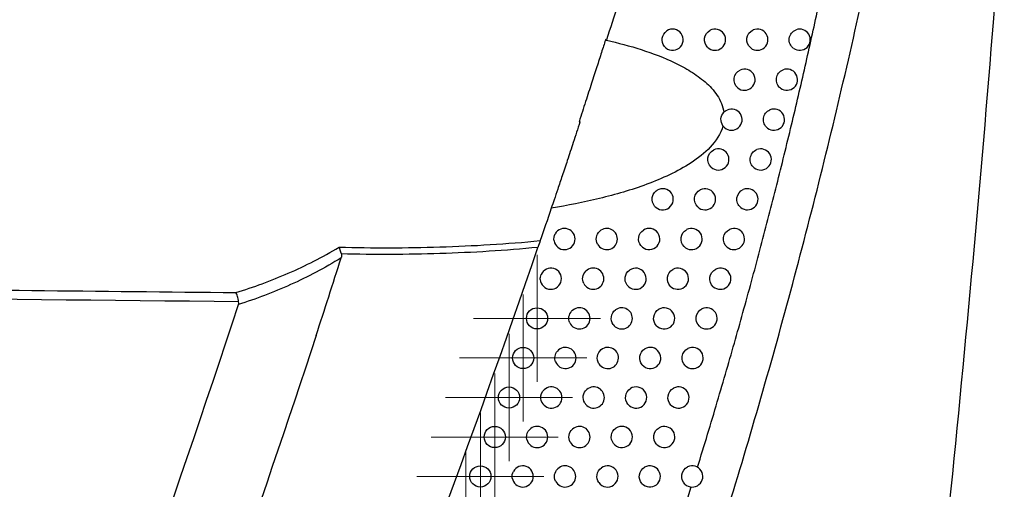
# Model space of a CAD drawing. Header units: millimetres. Extents: x -3.03 to 0.78, y -0.23 to 0.59.
# Tile 8 of 165: x -0.0529 to -0.0064, y 0.0515 to 0.0737. Entities that reach past the tile are written whole.
import ezdxf

# ---------------------------------------------------------------- set-up
doc = ezdxf.new("R2010")
doc.units = ezdxf.units.MM

# ---------------------------------------------------------------- blocks, each defined once
blk = doc.blocks.new('SW_CENTERMARKSYMBOL_1')
at = {"color": 0, "linetype": 'Continuous', "lineweight": 18}
for p, q in [((0, 0.0025), (0, 0.003)), ((0, 0), (0, 0.0025)), ((-0.0025, 0), (-0.003, 0)), ((0, 0), (-0.0025, 0)), ((0, 0), (0, -0.0025)), ((0, 0), (0.0025, 0)), ((0.0025, 0), (0.003, 0)), ((0, -0.0025), (0, -0.003))]:
    blk.add_line(p, q, dxfattribs=at)
blk = doc.blocks.new('SW_CENTERMARKSYMBOL_4')
at = {"color": 0, "linetype": 'Continuous', "lineweight": 18}
for p, q in [((0, 0.0025), (0, 0.003)), ((0, 0), (0, 0.0025)), ((-0.0025, 0), (-0.003, 0)), ((0, 0), (-0.0025, 0)), ((0, 0), (0, -0.0025)), ((0, 0), (0.0025, 0)), ((0.0025, 0), (0.003, 0)), ((0, -0.0025), (0, -0.003))]:
    blk.add_line(p, q, dxfattribs=at)
blk = doc.blocks.new('SW_CENTERMARKSYMBOL_5')
at = {"color": 0, "linetype": 'Continuous', "lineweight": 18}
for p, q in [((0, 0.0025), (0, 0.003)), ((0, 0), (0, 0.0025)), ((-0.0025, 0), (-0.003, 0)), ((0, 0), (-0.0025, 0)), ((0, 0), (0, -0.0025)), ((0, 0), (0.0025, 0)), ((0.0025, 0), (0.003, 0)), ((0, -0.0025), (0, -0.003))]:
    blk.add_line(p, q, dxfattribs=at)
blk = doc.blocks.new('SW_CENTERMARKSYMBOL_7')
at = {"color": 0, "linetype": 'Continuous', "lineweight": 18}
for p, q in [((0, 0.0025), (0, 0.003)), ((0, 0), (0, 0.0025)), ((-0.0025, 0), (-0.003, 0)), ((0, 0), (-0.0025, 0)), ((0, 0), (0, -0.0025)), ((0, 0), (0.0025, 0)), ((0.0025, 0), (0.003, 0)), ((0, -0.0025), (0, -0.003))]:
    blk.add_line(p, q, dxfattribs=at)
blk = doc.blocks.new('SW_CENTERMARKSYMBOL_9')
at = {"color": 0, "linetype": 'Continuous', "lineweight": 18}
for p, q in [((0, 0.0025), (0, 0.003)), ((0, 0), (0, 0.0025)), ((-0.0025, 0), (-0.003, 0)), ((0, 0), (-0.0025, 0)), ((0, 0), (0, -0.0025)), ((0, 0), (0.0025, 0)), ((0.0025, 0), (0.003, 0)), ((0, -0.0025), (0, -0.003))]:
    blk.add_line(p, q, dxfattribs=at)
blk = doc.blocks.new('SW_CENTERMARKSYMBOL_12')
at = {"color": 0, "linetype": 'Continuous', "lineweight": 18}
for p, q in [((0, 0.0025), (0, 0.003)), ((0, 0), (0, 0.0025)), ((-0.0025, 0), (-0.003, 0)), ((0, 0), (-0.0025, 0)), ((0, 0), (0, -0.0025)), ((0, 0), (0.0025, 0)), ((0.0025, 0), (0.003, 0)), ((0, -0.0025), (0, -0.003))]:
    blk.add_line(p, q, dxfattribs=at)

msp = doc.modelspace()

# ---------------------------------------------------------------- linework, layer by layer
at = {"color": 7, "linetype": 'Continuous', "lineweight": 25}
for p, q in [((-0.025207, 0.072769), (-0.025213, 0.072752)), ((-0.026414, 0.068894), (-0.026462, 0.068894)), ((-0.021473, 0.050669), (-0.02116, 0.051657))]:
    msp.add_line(p, q, dxfattribs=at)
for centre in [(-0.028442, 0.059614), (-0.0291, 0.057745), (-0.029766, 0.055879), (-0.030439, 0.054016), (-0.031119, 0.052155)]:
    msp.add_circle(centre, 0.0005, dxfattribs=at)
for centre, radius, start, end in [((-0.022042, 0.072767), 0.0005000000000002, 218.962658, 123.97532), ((-0.020042, 0.072767), 0.0005000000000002, 225.927344, 117.739197), ((-0.018042, 0.072767), 0.0005000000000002, 231.012656, 113.50806), ((-0.016042, 0.072767), 0.0005000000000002, 234.985415, 110.475091), ((-0.018649, 0.07088), 0.0005000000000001, 229.882926, 114.294155), ((-0.016649, 0.07088), 0.0005000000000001, 234.004051, 111.094674), ((-0.019262, 0.068996), 0.0005000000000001, 228.712956, 115.124417), ((-0.017262, 0.068996), 0.0005000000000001, 232.992608, 111.747219), ((-0.019883, 0.067115), 0.0005, 227.49996, 116.001934), ((-0.017883, 0.067115), 0.0005000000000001, 231.949414, 112.434662), ((-0.022512, 0.065236), 0.0005000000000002, 220.124156, 122.296161), ((-0.020512, 0.065236), 0.0005, 226.240801, 116.930163), ((-0.018512, 0.065236), 0.0005, 230.87262, 113.159116), ((-0.027148, 0.06336), 0.0005, 190.673167, 150.659256), ((-0.025148, 0.06336), 0.0005, 209.000955, 132.580397), ((-0.023148, 0.06336), 0.0004999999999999, 218.494236, 123.629902), ((-0.021148, 0.06336), 0.0005, 224.931923, 117.912982), ((-0.019148, 0.06336), 0.0005, 229.760179, 113.922901), ((-0.027791, 0.061486), 0.0005, 184.2729, 156.884266), ((-0.025791, 0.061486), 0.0005000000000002, 206.536207, 134.800721), ((-0.023791, 0.061486), 0.0005000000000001, 216.776769, 125.058183), ((-0.021791, 0.061486), 0.0005000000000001, 223.569275, 118.954783), ((-0.019791, 0.061486), 0.0005, 228.609812, 114.728574), ((-0.026442, 0.059614), 0.0005000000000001, 203.834789, 137.268124), ((-0.024442, 0.059614), 0.0005000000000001, 214.96093, 126.592285), ((-0.022442, 0.059614), 0.0005, 222.148202, 120.06057), ((-0.020442, 0.059614), 0.0005000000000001, 227.418976, 115.578967), ((-0.0271, 0.057745), 0.0005000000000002, 200.832432, 140.047568), ((-0.0251, 0.057745), 0.0005000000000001, 213.033411, 128.245998), ((-0.0231, 0.057745), 0.0005, 220.663319, 121.236092), ((-0.0211, 0.057745), 0.0005, 226.184811, 116.477233), ((-0.027766, 0.055879), 0.0005000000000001, 197.428064, 143.240872), ((-0.025766, 0.055879), 0.0005000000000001, 210.977526, 130.036512), ((-0.023766, 0.055879), 0.0005, 219.108333, 122.488021), ((-0.021766, 0.055879), 0.0004999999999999, 224.904094, 117.426901), ((-0.028439, 0.054016), 0.0005, 193.444474, 147.026042), ((-0.026439, 0.054016), 0.0005, 208.771871, 131.985763), ((-0.024439, 0.054016), 0.0005000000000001, 217.475819, 123.824177), ((-0.022439, 0.054016), 0.0005, 223.573161, 118.43195), ((-0.029119, 0.052155), 0.0005, 188.508557, 151.777039), ((-0.027119, 0.052155), 0.0004999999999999, 206.388178, 134.122582), ((-0.025119, 0.052155), 0.0005000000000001, 215.756908, 125.253842), ((-0.023119, 0.052155), 0.0005, 222.187827, 119.49689), ((-0.021119, 0.052155), 0.0005, 227.056254, 115.420637)]:
    msp.add_arc(centre, radius, start, end, dxfattribs=at)
for points, knots in [([(-0.0236728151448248, 0.0378185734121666), (-0.0224184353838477, 0.0413433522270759), (-0.0212285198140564, 0.0448917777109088), (-0.0189798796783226, 0.0520271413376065), (-0.0179210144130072, 0.0556147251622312), (-0.0159341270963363, 0.062829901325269), (-0.0150062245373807, 0.0664575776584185), (-0.0132845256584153, 0.0737414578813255), (-0.0124899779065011, 0.0773990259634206), (-0.011762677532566, 0.0810725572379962)], [0, 0, 0, 0, 0.25, 0.25, 0.5, 0.5, 0.75, 0.75, 1, 1, 1, 1]), ([(-0.010773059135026, 0.0344046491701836), (-0.009874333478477, 0.0420246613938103), (-0.0090605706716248, 0.0496539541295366), (-0.0075998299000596, 0.0649259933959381), (-0.006953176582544, 0.0725693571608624), (-0.0063855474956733, 0.0802173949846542)], [0, 0, 0, 0, 0.5, 0.5, 1, 1, 1, 1]), ([(-0.0208697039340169, 0.0525882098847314), (-0.0207097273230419, 0.0531076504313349), (-0.0203933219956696, 0.0541350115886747), (-0.0199358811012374, 0.0556624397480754), (-0.0194971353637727, 0.0571578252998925), (-0.0190773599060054, 0.0586213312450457), (-0.0185308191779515, 0.0605694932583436), (-0.0178740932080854, 0.0629943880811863), (-0.0171271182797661, 0.0658887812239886), (-0.0164315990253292, 0.0687224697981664), (-0.015782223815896, 0.0714944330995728), (-0.015380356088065, 0.073325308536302), (-0.0151819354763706, 0.0742292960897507)], [0, 0, 0, 0, 0.0728518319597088, 0.1440879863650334, 0.213714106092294, 0.281735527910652, 0.3481573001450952, 0.4849133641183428, 0.6184481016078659, 0.7487902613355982, 0.8759661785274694, 1, 1, 1, 1]), ([(-0.0224311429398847, 0.0724521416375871), (-0.0225184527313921, 0.0725601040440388), (-0.0225566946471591, 0.0727044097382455), (-0.0225158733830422, 0.0729767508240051), (-0.0224369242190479, 0.0731035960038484), (-0.0223217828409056, 0.0731811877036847)], [0, 0, 0, 0, 0.5, 0.5, 1, 1, 1, 1]), ([(-0.0203901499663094, 0.0724073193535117), (-0.0205033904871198, 0.0725169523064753), (-0.0205584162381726, 0.0726807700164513), (-0.0205138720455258, 0.0729931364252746), (-0.0204145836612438, 0.0731357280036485), (-0.020275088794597, 0.0732090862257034)], [0, 0, 0, 0, 0.5, 0.5, 1, 1, 1, 1]), ([(-0.0183569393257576, 0.0723779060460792), (-0.0184896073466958, 0.0724852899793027), (-0.0185589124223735, 0.072662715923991), (-0.0185124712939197, 0.073004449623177), (-0.0183983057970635, 0.0731569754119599), (-0.0182418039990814, 0.0732250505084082)], [0, 0, 0, 0, 0.5, 0.5, 1, 1, 1, 1]), ([(-0.0163292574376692, 0.0723570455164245), (-0.0164030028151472, 0.0724087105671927), (-0.0164611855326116, 0.072480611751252), (-0.0165331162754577, 0.0726454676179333), (-0.0165465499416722, 0.0727392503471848), (-0.0165236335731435, 0.07291926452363), (-0.0164877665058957, 0.0730057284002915), (-0.0163762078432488, 0.0731484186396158), (-0.0163016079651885, 0.0732034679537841), (-0.0162172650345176, 0.0732349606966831)], [0, 0, 0, 0, 0.25, 0.25, 0.5, 0.5, 0.75, 0.75, 1, 1, 1, 1]), ([(-0.0252127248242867, 0.0727519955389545), (-0.0252428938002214, 0.0726576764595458), (-0.0253052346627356, 0.072462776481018), (-0.025403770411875, 0.0721564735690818), (-0.0255097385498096, 0.0718276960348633), (-0.0256233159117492, 0.0714758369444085), (-0.0257444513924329, 0.0711008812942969), (-0.0258731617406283, 0.070702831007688), (-0.0260094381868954, 0.0702819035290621), (-0.0261533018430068, 0.0698385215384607), (-0.0263046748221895, 0.0693733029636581), (-0.0264086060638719, 0.0690560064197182), (-0.0264616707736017, 0.0688940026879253)], [0, 0, 0, 0, 0.0770138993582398, 0.1591407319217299, 0.2463793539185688, 0.3387281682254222, 0.4361851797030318, 0.5387480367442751, 0.6464140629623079, 0.7591802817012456, 0.8770434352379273, 1, 1, 1, 1]), ([(-0.0251673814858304, 0.0727417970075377), (-0.0246134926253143, 0.0726166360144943), (-0.0240628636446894, 0.0724712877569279), (-0.0229797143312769, 0.0721239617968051), (-0.0224490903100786, 0.0719236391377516), (-0.0216804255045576, 0.0715542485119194), (-0.0214305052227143, 0.071420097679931), (-0.0209524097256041, 0.0711234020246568), (-0.0207234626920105, 0.0709608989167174), (-0.0204039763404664, 0.0706832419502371), (-0.020301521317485, 0.0705849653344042), (-0.0201077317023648, 0.0703725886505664), (-0.0200173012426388, 0.0702592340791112), (-0.0198583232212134, 0.0700195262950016), (-0.0197885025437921, 0.0698908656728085), (-0.0196808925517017, 0.0696235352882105), (-0.0196428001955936, 0.069485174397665), (-0.0196235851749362, 0.0693411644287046)], [0, 0, 0, 0, 0.2499999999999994, 0.2499999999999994, 0.4999999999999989, 0.4999999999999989, 0.624999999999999, 0.624999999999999, 0.7499999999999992, 0.7499999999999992, 0.8124999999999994, 0.8124999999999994, 0.8749999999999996, 0.8749999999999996, 0.9374999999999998, 0.9374999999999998, 1, 1, 1, 1]), ([(-0.018970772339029, 0.0704979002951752), (-0.0190993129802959, 0.0706062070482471), (-0.0191653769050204, 0.070780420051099), (-0.0191185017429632, 0.0711173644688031), (-0.0190074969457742, 0.0712668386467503), (-0.0188543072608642, 0.0713359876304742)], [0, 0, 0, 0, 0.5, 0.5, 1, 1, 1, 1]), ([(-0.0169424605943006, 0.0704757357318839), (-0.0170144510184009, 0.0705280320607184), (-0.0170709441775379, 0.0705997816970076), (-0.0171403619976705, 0.0707632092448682), (-0.0171530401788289, 0.070855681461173), (-0.0171298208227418, 0.0710335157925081), (-0.0170943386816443, 0.0711188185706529), (-0.0169849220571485, 0.0712597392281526), (-0.0169115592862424, 0.0713147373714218), (-0.0168285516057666, 0.0713467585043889)], [0, 0, 0, 0, 0.25, 0.25, 0.5, 0.5, 0.75, 0.75, 1, 1, 1, 1]), ([(-0.0196668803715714, 0.0687030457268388), (-0.0197354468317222, 0.0687975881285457), (-0.0197687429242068, 0.0689138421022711), (-0.0197529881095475, 0.0691461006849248), (-0.0197042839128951, 0.0692567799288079), (-0.019623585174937, 0.0693411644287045)], [0, 0, 0, 0, 0.5, 0.5, 1, 1, 1, 1]), ([(-0.0175632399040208, 0.068597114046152), (-0.0176334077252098, 0.0686500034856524), (-0.0176881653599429, 0.0687215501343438), (-0.0177550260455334, 0.0688834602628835), (-0.0177669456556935, 0.0689745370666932), (-0.0177434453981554, 0.0691501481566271), (-0.0177083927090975, 0.0692342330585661), (-0.0176011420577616, 0.0693733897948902), (-0.017529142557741, 0.0694282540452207), (-0.0174475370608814, 0.0694608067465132)], [0, 0, 0, 0, 0.25, 0.25, 0.5, 0.5, 0.75, 0.75, 1, 1, 1, 1]), ([(-0.0264141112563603, 0.0688940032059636), (-0.0264156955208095, 0.0688891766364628), (-0.0265226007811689, 0.0685634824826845), (-0.0267231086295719, 0.0679517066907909), (-0.0270027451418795, 0.0671026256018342), (-0.0272465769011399, 0.0663695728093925), (-0.027454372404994, 0.0657516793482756), (-0.0276267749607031, 0.0652441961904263), (-0.0277278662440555, 0.0649461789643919), (-0.0277729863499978, 0.0648131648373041)], [0, 0, 0, 0, 0.0034385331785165, 0.2320302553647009, 0.4355858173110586, 0.6141352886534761, 0.7677054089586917, 0.8963198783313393, 1, 1, 1, 1]), ([(-0.0196668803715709, 0.0687030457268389), (-0.019770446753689, 0.0683177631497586), (-0.0199994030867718, 0.0679819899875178), (-0.0205347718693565, 0.0674118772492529), (-0.0208488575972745, 0.0671684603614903), (-0.0214990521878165, 0.0667436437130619), (-0.0218391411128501, 0.0665598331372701), (-0.0225379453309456, 0.0662272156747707), (-0.0228973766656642, 0.0660786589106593), (-0.0239932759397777, 0.0656725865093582), (-0.0247375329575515, 0.0654568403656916), (-0.0262429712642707, 0.0650897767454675), (-0.0270043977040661, 0.064939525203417), (-0.0277724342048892, 0.0648132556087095)], [0, 0, 0, 0, 0.125, 0.125, 0.25, 0.25, 0.375, 0.375, 0.5, 0.5, 0.75, 0.75, 1, 1, 1, 1]), ([(-0.0202212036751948, 0.0667463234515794), (-0.0203408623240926, 0.0668559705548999), (-0.0204001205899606, 0.0670245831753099), (-0.0203534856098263, 0.0673477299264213), (-0.0202484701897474, 0.0674932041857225), (-0.0201026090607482, 0.0675643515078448)], [0, 0, 0, 0, 0.5, 0.5, 1, 1, 1, 1]), ([(-0.0181915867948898, 0.0667212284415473), (-0.0182598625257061, 0.0667746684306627), (-0.0183128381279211, 0.0668459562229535), (-0.018377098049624, 0.0670062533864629), (-0.0183882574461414, 0.0670958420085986), (-0.0183645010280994, 0.0672691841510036), (-0.018329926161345, 0.0673519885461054), (-0.0182248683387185, 0.0674893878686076), (-0.0181543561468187, 0.0675440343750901), (-0.0180742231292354, 0.0675771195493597)], [0, 0, 0, 0, 0.25, 0.25, 0.5, 0.5, 0.75, 0.75, 1, 1, 1, 1]), ([(-0.0228942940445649, 0.0649137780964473), (-0.0229864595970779, 0.0650231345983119), (-0.0230271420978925, 0.0651721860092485), (-0.022994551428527, 0.0653825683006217), (-0.0229684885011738, 0.0654507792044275), (-0.0228905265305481, 0.065570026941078), (-0.0228395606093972, 0.0656204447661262), (-0.0227791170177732, 0.0656586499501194)], [0, 0, 0, 0, 0.5, 0.5, 0.75, 0.75, 1, 1, 1, 1]), ([(-0.0208577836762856, 0.0648748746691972), (-0.0209727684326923, 0.0649849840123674), (-0.0210285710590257, 0.065150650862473), (-0.0209821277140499, 0.0654664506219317), (-0.020880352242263, 0.0656096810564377), (-0.0207384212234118, 0.0656817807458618)], [0, 0, 0, 0, 0.5, 0.5, 1, 1, 1, 1]), ([(-0.0188274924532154, 0.0648481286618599), (-0.0188938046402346, 0.064902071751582), (-0.0189449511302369, 0.0649730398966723), (-0.0190065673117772, 0.065131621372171), (-0.0190169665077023, 0.0652196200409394), (-0.0189809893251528, 0.065476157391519), (-0.0188657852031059, 0.0656284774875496), (-0.0187086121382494, 0.0656957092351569)], [0, 0, 0, 0, 0.2499999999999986, 0.2499999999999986, 0.4999999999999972, 0.4999999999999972, 1, 1, 1, 1]), ([(-0.0255852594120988, 0.0631171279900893), (-0.0256395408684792, 0.0632150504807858), (-0.0256592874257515, 0.0633286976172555), (-0.0256233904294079, 0.063550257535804), (-0.0255687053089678, 0.0636519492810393), (-0.0254862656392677, 0.0637277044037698)], [0, 0, 0, 0, 0.5, 0.5, 1, 1, 1, 1]), ([(-0.0235392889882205, 0.0630483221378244), (-0.0236256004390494, 0.0631568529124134), (-0.0236626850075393, 0.0633012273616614), (-0.0236199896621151, 0.0635729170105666), (-0.0235403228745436, 0.0636990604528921), (-0.0234248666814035, 0.0637758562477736)], [0, 0, 0, 0, 0.5, 0.5, 1, 1, 1, 1]), ([(-0.021501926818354, 0.0630064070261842), (-0.0216120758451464, 0.0631168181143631), (-0.0216644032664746, 0.0632793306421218), (-0.0216181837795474, 0.0635876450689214), (-0.0215198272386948, 0.063728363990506), (-0.0213820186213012, 0.0638013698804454)], [0, 0, 0, 0, 0.5, 0.5, 1, 1, 1, 1]), ([(-0.0194709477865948, 0.0629778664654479), (-0.0195995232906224, 0.0630866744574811), (-0.0196651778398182, 0.0632616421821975), (-0.0196167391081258, 0.0635990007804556), (-0.0195046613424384, 0.0637482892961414), (-0.0193507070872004, 0.063816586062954)], [0, 0, 0, 0, 0.5, 0.5, 1, 1, 1, 1]), ([(-0.0377878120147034, 0.0629754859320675), (-0.0362010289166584, 0.0629333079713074), (-0.0346152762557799, 0.0629369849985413), (-0.0314457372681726, 0.0630360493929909), (-0.029866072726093, 0.0631311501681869), (-0.0282925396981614, 0.0632831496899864)], [0, 0, 0, 0, 0.5, 0.5, 1, 1, 1, 1]), ([(-0.0426599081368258, 0.0608332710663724), (-0.0418257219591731, 0.0610896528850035), (-0.0409989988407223, 0.0613918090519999), (-0.0393694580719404, 0.062100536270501), (-0.038567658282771, 0.0625063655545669), (-0.0377878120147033, 0.0629754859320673)], [0, 0, 0, 0, 0.5, 0.5, 1, 1, 1, 1]), ([(-0.028400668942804, 0.0629667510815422), (-0.0299378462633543, 0.0628154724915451), (-0.031481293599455, 0.0627203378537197), (-0.034578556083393, 0.0626212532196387), (-0.0361282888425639, 0.0626175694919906), (-0.0376790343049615, 0.0626597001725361)], [0, 0, 0, 0, 0.5, 0.5, 1, 1, 1, 1]), ([(-0.0376919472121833, 0.0624692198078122), (-0.038468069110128, 0.0619882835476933), (-0.0392656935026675, 0.0615710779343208), (-0.0408887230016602, 0.0608412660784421), (-0.0417126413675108, 0.0605297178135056), (-0.0425425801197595, 0.0602659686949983)], [0, 0, 0, 0, 0.5, 0.5, 1, 1, 1, 1]), ([(-0.0262386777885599, 0.0612622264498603), (-0.0262856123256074, 0.0613562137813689), (-0.0263015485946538, 0.0614630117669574), (-0.0262677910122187, 0.0616695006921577), (-0.026218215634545, 0.0617663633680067), (-0.0261436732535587, 0.0618403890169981)], [0, 0, 0, 0, 0.5, 0.5, 1, 1, 1, 1]), ([(-0.0241918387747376, 0.0611862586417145), (-0.0242721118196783, 0.0612936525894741), (-0.0243055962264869, 0.0614329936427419), (-0.0242636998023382, 0.0616956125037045), (-0.0241883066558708, 0.0618178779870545), (-0.0240785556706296, 0.0618948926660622)], [0, 0, 0, 0, 0.5, 0.5, 1, 1, 1, 1]), ([(-0.0221536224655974, 0.0611409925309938), (-0.022258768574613, 0.0612515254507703), (-0.022307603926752, 0.0614106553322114), (-0.0222616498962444, 0.0617113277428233), (-0.0221668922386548, 0.0618492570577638), (-0.0220334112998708, 0.0619231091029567)], [0, 0, 0, 0, 0.5, 0.5, 1, 1, 1, 1]), ([(-0.020121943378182, 0.0611104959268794), (-0.0202462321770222, 0.061220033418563), (-0.0203085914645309, 0.0613920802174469), (-0.0202601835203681, 0.0617232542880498), (-0.0201509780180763, 0.0618704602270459), (-0.0200005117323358, 0.0619397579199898)], [0, 0, 0, 0, 0.5, 0.5, 1, 1, 1, 1]), ([(-0.1169278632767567, 0.061638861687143), (-0.1097333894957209, 0.0615568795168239), (-0.1025389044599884, 0.0614761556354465), (-0.0953444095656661, 0.0613965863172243), (-0.0902013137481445, 0.0613397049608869), (-0.0850582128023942, 0.0612834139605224), (-0.0799151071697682, 0.0612276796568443), (-0.0739180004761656, 0.061162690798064), (-0.0679208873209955, 0.0610984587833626), (-0.0619237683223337, 0.0610349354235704), (-0.0555024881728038, 0.0609669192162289), (-0.049081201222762, 0.0608997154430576), (-0.0426599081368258, 0.0608332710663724)], [0.0004913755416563, 0.0004913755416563, 0.0004913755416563, 0.0004913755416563, 0.0220792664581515, 0.0220792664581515, 0.0220792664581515, 0.0375117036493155, 0.0375117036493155, 0.0375117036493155, 0.0555066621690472, 0.0555066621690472, 0.0555066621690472, 0.0747743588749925, 0.0747743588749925, 0.0747743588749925, 0.0747743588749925]), ([(-0.0425286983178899, 0.0603987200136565), (-0.0425412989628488, 0.0604889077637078), (-0.0425604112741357, 0.0605763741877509), (-0.042606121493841, 0.0607268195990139), (-0.0426329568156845, 0.0607901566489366), (-0.0426599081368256, 0.0608332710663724)], [0, 0, 0, 0, 0.5, 0.5, 1, 1, 1, 1]), ([(-0.0248519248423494, 0.0593277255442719), (-0.0249259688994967, 0.0594336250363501), (-0.0249558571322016, 0.0595675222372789), (-0.024914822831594, 0.0598207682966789), (-0.0248439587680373, 0.0599386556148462), (-0.0247402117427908, 0.0600156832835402)], [0, 0, 0, 0, 0.5, 0.5, 1, 1, 1, 1]), ([(-0.0228128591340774, 0.0592787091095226), (-0.0229128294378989, 0.0593891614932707), (-0.0229581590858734, 0.0595446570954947), (-0.0229125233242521, 0.0598375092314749), (-0.0228215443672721, 0.0599723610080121), (-0.0226926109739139, 0.0600469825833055)], [0, 0, 0, 0, 0.5, 0.5, 1, 1, 1, 1]), ([(-0.0207804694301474, 0.0592460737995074), (-0.0209003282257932, 0.0593562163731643), (-0.0209593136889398, 0.0595255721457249), (-0.0209110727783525, 0.0598496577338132), (-0.0208048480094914, 0.0599949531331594), (-0.020658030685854, 0.0600652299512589)], [0, 0, 0, 0, 0.5, 0.5, 1, 1, 1, 1]), ([(-0.0268995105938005, 0.059412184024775), (-0.0269389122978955, 0.0595013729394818), (-0.0269511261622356, 0.059600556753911), (-0.0269195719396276, 0.0597911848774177), (-0.026875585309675, 0.059881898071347), (-0.0268094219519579, 0.0599535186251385)], [0, 0, 0, 0, 0.5, 0.5, 1, 1, 1, 1]), ([(-0.0255195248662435, 0.0574728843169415), (-0.0255871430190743, 0.0575768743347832), (-0.0256134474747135, 0.0577048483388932), (-0.0255733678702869, 0.0579483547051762), (-0.0255072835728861, 0.0580613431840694), (-0.0254098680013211, 0.0581381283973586)], [0, 0, 0, 0, 0.5, 0.5, 1, 1, 1, 1]), ([(-0.0234796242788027, 0.0574196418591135), (-0.0235742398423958, 0.0575297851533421), (-0.0236160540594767, 0.0576813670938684), (-0.023570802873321, 0.0579661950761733), (-0.0234837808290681, 0.0580976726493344), (-0.0233596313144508, 0.0581729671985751)], [0, 0, 0, 0, 0.5, 0.5, 1, 1, 1, 1]), ([(-0.021446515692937, 0.0573846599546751), (-0.0215617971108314, 0.0574952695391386), (-0.0216173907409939, 0.0576617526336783), (-0.0215693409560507, 0.0579786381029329), (-0.021466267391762, 0.0581217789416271), (-0.0213232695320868, 0.0581930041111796)], [0, 0, 0, 0, 0.5, 0.5, 1, 1, 1, 1]), ([(-0.0275676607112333, 0.0575676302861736), (-0.0275993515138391, 0.0576509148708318), (-0.0276079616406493, 0.0577414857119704), (-0.0275787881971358, 0.0579151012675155), (-0.0275408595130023, 0.0579982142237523), (-0.027483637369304, 0.058066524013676)], [0, 0, 0, 0, 0.5, 0.5, 1, 1, 1, 1]), ([(-0.0261946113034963, 0.0556219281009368), (-0.0262556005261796, 0.0557235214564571), (-0.0262783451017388, 0.0558450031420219), (-0.0262393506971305, 0.0560783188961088), (-0.0261782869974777, 0.0561858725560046), (-0.0260875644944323, 0.0562620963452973)], [0, 0, 0, 0, 0.5, 0.5, 1, 1, 1, 1]), ([(-0.0241539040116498, 0.0555638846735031), (-0.0242429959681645, 0.0556734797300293), (-0.0242812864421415, 0.0558208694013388), (-0.0242364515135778, 0.0560974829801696), (-0.0241536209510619, 0.056225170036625), (-0.0240344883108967, 0.0563010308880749)], [0, 0, 0, 0, 0.5, 0.5, 1, 1, 1, 1]), ([(-0.0221200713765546, 0.05552631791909), (-0.0222306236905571, 0.0556372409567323), (-0.0222828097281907, 0.0558006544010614), (-0.0222349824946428, 0.0561102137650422), (-0.0221352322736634, 0.0562509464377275), (-0.0219962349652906, 0.0563230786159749)], [0, 0, 0, 0, 0.5, 0.5, 1, 1, 1, 1]), ([(-0.0268771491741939, 0.05377509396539), (-0.0269312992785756, 0.0538737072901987), (-0.0269505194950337, 0.0539880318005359), (-0.0269128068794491, 0.0542105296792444), (-0.0268569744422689, 0.0543121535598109), (-0.0267733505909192, 0.0543874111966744)], [0, 0, 0, 0, 0.5, 0.5, 1, 1, 1, 1]), ([(-0.0248356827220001, 0.0537115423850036), (-0.0249189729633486, 0.05382018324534), (-0.0249537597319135, 0.0539628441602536), (-0.024909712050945, 0.0542307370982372), (-0.0248309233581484, 0.0543549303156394), (-0.0247172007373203, 0.0544311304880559)], [0, 0, 0, 0, 0.5, 0.5, 1, 1, 1, 1]), ([(-0.0228011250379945, 0.0536711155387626), (-0.0229067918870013, 0.0537821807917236), (-0.0229555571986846, 0.0539423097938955), (-0.022907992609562, 0.0542444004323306), (-0.0228117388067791, 0.0543824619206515), (-0.0226769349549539, 0.0544554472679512)], [0, 0, 0, 0, 0.5, 0.5, 1, 1, 1, 1]), ([(-0.0255249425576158, 0.051862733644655), (-0.025602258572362, 0.0519701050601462), (-0.0256335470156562, 0.0521076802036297), (-0.0255903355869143, 0.0523666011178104), (-0.0255158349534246, 0.0524868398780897), (-0.0254077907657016, 0.0525632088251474)], [0, 0, 0, 0, 0.5, 0.5, 1, 1, 1, 1]), ([(-0.0234896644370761, 0.0518191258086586), (-0.02359028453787, 0.0519301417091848), (-0.0236356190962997, 0.0520867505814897), (-0.0235883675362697, 0.0523812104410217), (-0.0234957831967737, 0.0525163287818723), (-0.0233653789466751, 0.052590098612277)], [0, 0, 0, 0, 0.5, 0.5, 1, 1, 1, 1]), ([(-0.021459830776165, 0.051788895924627), (-0.0215787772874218, 0.0518995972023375), (-0.021636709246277, 0.0520689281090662), (-0.0215871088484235, 0.0523921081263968), (-0.0214805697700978, 0.0525367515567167), (-0.021333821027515, 0.0526064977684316)], [0, 0, 0, 0, 0.5, 0.5, 1, 1, 1, 1]), ([(-0.0275670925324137, 0.0519326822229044), (-0.0276141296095, 0.0520274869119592), (-0.0276296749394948, 0.0521351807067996), (-0.0275941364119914, 0.0523430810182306), (-0.0275432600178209, 0.0524401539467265), (-0.0274672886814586, 0.0525138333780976)], [0, 0, 0, 0, 0.5, 0.5, 1, 1, 1, 1])]:
    msp.add_open_spline(points, degree=3, knots=knots, dxfattribs=at)
for points in [[(-0.0246545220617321, 0.0743607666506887), (-0.0248159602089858, 0.0738491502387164), (-0.0249855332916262, 0.0733146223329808), (-0.0251629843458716, 0.0727587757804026)], [(-0.0252127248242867, 0.0727519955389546), (-0.0251976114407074, 0.0727485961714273), (-0.0251824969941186, 0.0727451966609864), (-0.0251673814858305, 0.0727417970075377)], [(-0.0251629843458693, 0.0727587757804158), (-0.025177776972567, 0.0727621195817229), (-0.0251925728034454, 0.0727654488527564), (-0.0252073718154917, 0.0727687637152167)], [(-0.019623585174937, 0.0693411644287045), (-0.0195805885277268, 0.0693866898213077), (-0.0195309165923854, 0.0694226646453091), (-0.0194745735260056, 0.0694490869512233)], [(-0.0195921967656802, 0.0686206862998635), (-0.0196201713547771, 0.0686452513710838), (-0.0196450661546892, 0.068672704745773), (-0.0196668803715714, 0.0687030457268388)], [(-0.0277718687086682, 0.0648164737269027), (-0.0279532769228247, 0.0642793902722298), (-0.0281272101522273, 0.0637674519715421), (-0.0282925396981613, 0.0632831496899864)], [(-0.0282925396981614, 0.0632831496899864), (-0.0283243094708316, 0.0631900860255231), (-0.0283619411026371, 0.0630799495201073), (-0.028400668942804, 0.0629667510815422)], [(-0.0276393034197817, 0.0632669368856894), (-0.0276610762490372, 0.063382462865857), (-0.0276414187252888, 0.0635020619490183), (-0.0275838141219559, 0.0636045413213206)], [(-0.0385740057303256, 0.0358257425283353), (-0.0349213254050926, 0.0447726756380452), (-0.0315287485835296, 0.0538236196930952), (-0.0284006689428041, 0.0629667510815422)], [(-0.0376790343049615, 0.0626597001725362), (-0.0377095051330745, 0.0627763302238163), (-0.0377483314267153, 0.0628878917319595), (-0.0377878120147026, 0.0629754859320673)], [(-0.0388713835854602, 0.0588116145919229), (-0.0384735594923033, 0.0600293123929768), (-0.0380804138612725, 0.0612485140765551), (-0.0376919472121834, 0.0624692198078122)], [(-0.0376790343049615, 0.0626597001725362), (-0.0376625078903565, 0.0625964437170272), (-0.0376722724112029, 0.0625310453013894), (-0.0376919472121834, 0.0624692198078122)], [(-0.0282899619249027, 0.0614483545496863), (-0.0282959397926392, 0.0615283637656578), (-0.0282827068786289, 0.0616081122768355), (-0.0282512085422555, 0.0616819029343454)], [(-0.0425286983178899, 0.0603987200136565), (-0.0673285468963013, 0.0606489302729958), (-0.0921282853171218, 0.0609100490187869), (-0.1169278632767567, 0.0611857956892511)], [(-0.052865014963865, 0.0316116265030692), (-0.0491321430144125, 0.0410544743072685), (-0.0456891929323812, 0.0506119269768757), (-0.0425425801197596, 0.0602659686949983)], [(-0.0425425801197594, 0.0602659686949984), (-0.0425286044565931, 0.060308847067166), (-0.04252243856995, 0.0603539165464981), (-0.0425286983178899, 0.0603987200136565)], [(-0.0388713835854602, 0.058811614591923), (-0.041575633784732, 0.050534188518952), (-0.0444953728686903, 0.0423282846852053), (-0.0476274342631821, 0.034203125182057)], [(-0.0282429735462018, 0.0557295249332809), (-0.0282905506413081, 0.0558810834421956), (-0.0282615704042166, 0.0560512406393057), (-0.0281665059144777, 0.0561785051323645)], [(-0.0289251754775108, 0.0538995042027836), (-0.0289568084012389, 0.0540318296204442), (-0.0289323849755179, 0.0541737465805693), (-0.0288583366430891, 0.0542878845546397)], [(-0.029613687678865, 0.0520809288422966), (-0.0296296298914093, 0.0521874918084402), (-0.0296107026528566, 0.0522964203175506), (-0.0295597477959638, 0.052391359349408)]]:
    msp.add_open_spline(points, degree=3, dxfattribs=at)

# ---------------------------------------------------------------- block references
at = {"color": 7, "linetype": 'Continuous', "lineweight": 0}
for name, p in [('SW_CENTERMARKSYMBOL_1', (-0.028442, 0.059614)), ('SW_CENTERMARKSYMBOL_5', (-0.0291, 0.057745)), ('SW_CENTERMARKSYMBOL_4', (-0.029766, 0.055879)), ('SW_CENTERMARKSYMBOL_9', (-0.030439, 0.054016)), ('SW_CENTERMARKSYMBOL_7', (-0.031119, 0.052155)), ('SW_CENTERMARKSYMBOL_12', (-0.031807, 0.050297))]:
    msp.add_blockref(name, p, dxfattribs=at)

doc.saveas('drawing.dxf')
